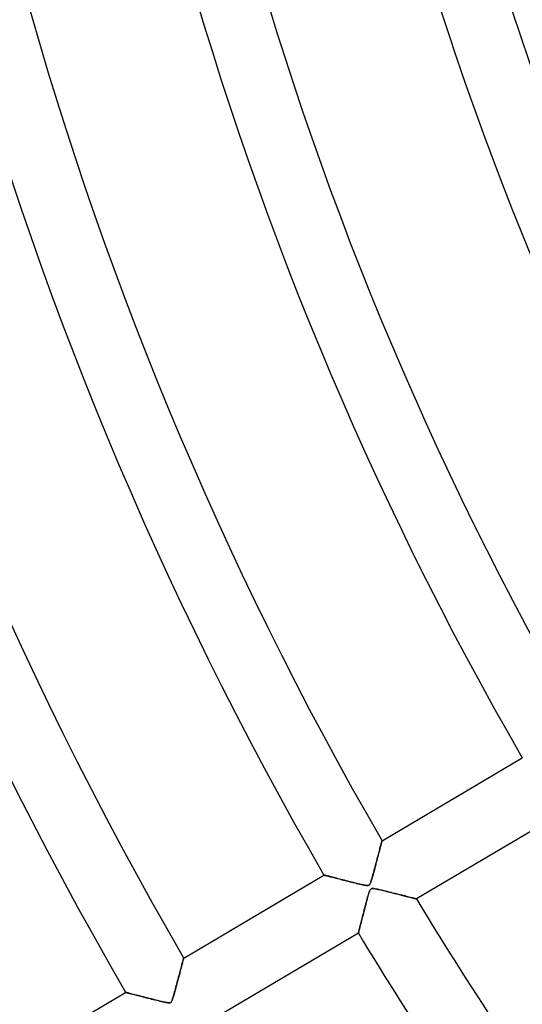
# Model space of a CAD drawing. Header units: millimetres. Extents: x -790 to 790, y -790 to 790.
# Tile 4 of 54: x -521 to -447, y -295 to -149. Entities that reach past the tile are written whole.
import ezdxf

# ---------------------------------------------------------------- set-up
doc = ezdxf.new("R2010")
doc.units = ezdxf.units.MM
doc.layers.add('HIDDEN', color=7, linetype='Continuous')
doc.layers.add('THICK', color=7, linetype='Continuous')

msp = doc.modelspace()

# ---------------------------------------------------------------- linework, layer by layer
at = {"layer": 'HIDDEN'}
for p, q in [((-467.85, -270.88), (-447.09, -258.6)), ((-442, -267.21), (-462.76, -279.48)), ((-467.9, -271.06), (-467.92, -271.16)), ((-467.91, -271.1), (-467.89, -271.02)), ((-467.88, -270.98), (-467.9, -271.06)), ((-467.89, -271.02), (-467.87, -270.96)), ((-467.86, -270.92), (-467.88, -270.98)), ((-467.87, -270.96), (-467.86, -270.91)), ((-467.85, -270.89), (-467.86, -270.92)), ((-467.86, -270.91), (-467.85, -270.89)), ((-467.85, -270.88), (-467.85, -270.89)), ((-467.85, -270.89), (-467.85, -270.88)), ((-468.23, -272.33), (-468.29, -272.55)), ((-468.28, -272.53), (-468.24, -272.34)), ((-468.24, -272.34), (-468.19, -272.17)), ((-468.18, -272.12), (-468.23, -272.33)), ((-468.19, -272.17), (-468.15, -272)), ((-468.12, -271.92), (-468.18, -272.12)), ((-468.15, -272), (-468.1, -271.84)), ((-468.08, -271.74), (-468.12, -271.92)), ((-468.1, -271.84), (-468.06, -271.68)), ((-468.03, -271.57), (-468.08, -271.74)), ((-468.06, -271.68), (-468.03, -271.54)), ((-467.99, -271.41), (-468.03, -271.57)), ((-468.03, -271.54), (-467.99, -271.41)), ((-467.96, -271.27), (-467.99, -271.41)), ((-467.99, -271.41), (-467.96, -271.29)), ((-467.92, -271.16), (-467.96, -271.27)), ((-467.96, -271.29), (-467.93, -271.19)), ((-467.93, -271.19), (-467.91, -271.1)), ((-468.62, -273.79), (-468.69, -274.06)), ((-468.68, -274.04), (-468.62, -273.8)), ((-468.55, -273.53), (-468.62, -273.79)), ((-468.62, -273.8), (-468.56, -273.57)), ((-468.56, -273.57), (-468.5, -273.35)), ((-468.48, -273.27), (-468.55, -273.53)), ((-468.5, -273.35), (-468.44, -273.13)), ((-468.41, -273.02), (-468.48, -273.27)), ((-468.44, -273.13), (-468.39, -272.92)), ((-468.35, -272.78), (-468.41, -273.02)), ((-468.39, -272.92), (-468.34, -272.72)), ((-468.29, -272.55), (-468.35, -272.78)), ((-468.34, -272.72), (-468.28, -272.53)), ((-469.07, -275.52), (-469.01, -275.29)), ((-468.98, -275.18), (-469.06, -275.47)), ((-469.01, -275.29), (-468.95, -275.04)), ((-468.91, -274.9), (-468.98, -275.18)), ((-468.95, -275.04), (-468.88, -274.79)), ((-468.83, -274.61), (-468.91, -274.9)), ((-468.88, -274.79), (-468.81, -274.54)), ((-468.76, -274.33), (-468.83, -274.61)), ((-468.81, -274.54), (-468.75, -274.29)), ((-468.69, -274.06), (-468.76, -274.33)), ((-468.75, -274.29), (-468.68, -274.04)), ((-497.2, -288.24), (-476.44, -275.96)), ((-476.43, -275.96), (-476.44, -275.96)), ((-476.44, -275.96), (-476.43, -275.96)), ((-476.4, -275.97), (-476.43, -275.96)), ((-476.43, -275.96), (-476.41, -275.97)), ((-476.41, -275.97), (-476.37, -275.98)), ((-476.35, -275.98), (-476.4, -275.97)), ((-476.37, -275.98), (-476.31, -275.99)), ((-476.28, -276), (-476.35, -275.98)), ((-476.31, -275.99), (-476.24, -276.01)), ((-476.19, -276.02), (-476.28, -276)), ((-476.24, -276.01), (-476.15, -276.03)), ((-476.09, -276.05), (-476.19, -276.02)), ((-476.15, -276.03), (-476.05, -276.06)), ((-475.97, -276.08), (-476.09, -276.05)), ((-476.05, -276.06), (-475.93, -276.09)), ((-475.83, -276.12), (-475.97, -276.08)), ((-475.93, -276.09), (-475.81, -276.12)), ((-475.69, -276.15), (-475.83, -276.12)), ((-475.81, -276.12), (-475.67, -276.16)), ((-475.53, -276.2), (-475.69, -276.15)), ((-475.67, -276.16), (-475.52, -276.2)), ((-475.36, -276.24), (-475.53, -276.2)), ((-475.52, -276.2), (-475.35, -276.24)), ((-475.18, -276.29), (-475.36, -276.24)), ((-475.35, -276.24), (-475.18, -276.28)), ((-475.18, -276.28), (-475, -276.33)), ((-474.99, -276.34), (-475.18, -276.29)), ((-475, -276.33), (-474.82, -276.38)), ((-474.79, -276.39), (-474.99, -276.34)), ((-474.82, -276.38), (-474.62, -276.43)), ((-474.58, -276.44), (-474.79, -276.39)), ((-474.62, -276.43), (-474.42, -276.48)), ((-474.37, -276.5), (-474.58, -276.44)), ((-474.42, -276.48), (-474.21, -276.54)), ((-474.14, -276.55), (-474.37, -276.5)), ((-474.21, -276.54), (-474, -276.59)), ((-473.91, -276.61), (-474.14, -276.55)), ((-474, -276.59), (-473.78, -276.65)), ((-473.66, -276.68), (-473.91, -276.61)), ((-473.78, -276.65), (-473.55, -276.71)), ((-473.41, -276.74), (-473.66, -276.68)), ((-473.55, -276.71), (-473.32, -276.76)), ((-473.15, -276.81), (-473.41, -276.74)), ((-473.32, -276.76), (-473.09, -276.82)), ((-472.89, -276.87), (-473.15, -276.81)), ((-473.09, -276.82), (-472.86, -276.88)), ((-472.62, -276.94), (-472.89, -276.87)), ((-472.86, -276.88), (-472.62, -276.94)), ((-469.43, -276.77), (-469.49, -276.95)), ((-469.48, -276.94), (-469.44, -276.82)), ((-469.44, -276.82), (-469.4, -276.68)), ((-469.36, -276.56), (-469.43, -276.77)), ((-469.4, -276.68), (-469.35, -276.53)), ((-469.29, -276.32), (-469.36, -276.56)), ((-469.35, -276.53), (-469.3, -276.35)), ((-469.3, -276.35), (-469.25, -276.17)), ((-469.22, -276.05), (-469.29, -276.32)), ((-469.25, -276.17), (-469.19, -275.96)), ((-469.14, -275.76), (-469.22, -276.05)), ((-469.19, -275.96), (-469.14, -275.75)), ((-469.06, -275.47), (-469.14, -275.76)), ((-469.14, -275.75), (-469.07, -275.52)), ((-472.35, -277.01), (-472.62, -276.94)), ((-472.62, -276.94), (-472.38, -277)), ((-472.38, -277), (-472.13, -277.07)), ((-472.08, -277.08), (-472.35, -277.01)), ((-472.13, -277.07), (-471.89, -277.13)), ((-471.83, -277.14), (-472.08, -277.08)), ((-471.89, -277.13), (-471.64, -277.19)), ((-471.59, -277.2), (-471.83, -277.14)), ((-471.64, -277.19), (-471.39, -277.25)), ((-471.36, -277.26), (-471.59, -277.2)), ((-471.39, -277.25), (-471.15, -277.31)), ((-471.14, -277.31), (-471.36, -277.26)), ((-471.15, -277.31), (-470.91, -277.36)), ((-470.94, -277.36), (-471.14, -277.31)), ((-470.76, -277.4), (-470.94, -277.36)), ((-470.91, -277.36), (-470.7, -277.41)), ((-470.6, -277.43), (-470.76, -277.4)), ((-470.7, -277.41), (-470.51, -277.45)), ((-470.45, -277.46), (-470.6, -277.43)), ((-470.51, -277.45), (-470.34, -277.48)), ((-470.32, -277.48), (-470.45, -277.46)), ((-470.34, -277.48), (-470.19, -277.5)), ((-470.19, -277.5), (-470.32, -277.48)), ((-470.07, -277.51), (-470.19, -277.5)), ((-470.19, -277.5), (-470.07, -277.51)), ((-469.97, -277.51), (-470.07, -277.51)), ((-470.07, -277.51), (-469.97, -277.51)), ((-469.89, -277.5), (-469.97, -277.51)), ((-469.97, -277.51), (-469.89, -277.5)), ((-469.82, -277.48), (-469.89, -277.5)), ((-469.89, -277.5), (-469.82, -277.48)), ((-469.75, -277.44), (-469.82, -277.48)), ((-469.82, -277.48), (-469.76, -277.45)), ((-469.76, -277.45), (-469.71, -277.4)), ((-469.7, -277.39), (-469.75, -277.44)), ((-469.74, -278.48), (-469.69, -278.34)), ((-469.69, -278.34), (-469.74, -278.47)), ((-469.71, -277.4), (-469.66, -277.34)), ((-469.64, -277.32), (-469.7, -277.39)), ((-469.69, -278.34), (-469.64, -278.23)), ((-469.65, -278.24), (-469.69, -278.34)), ((-469.66, -277.34), (-469.61, -277.26)), ((-469.6, -278.15), (-469.65, -278.24)), ((-469.59, -277.22), (-469.64, -277.32)), ((-469.64, -278.23), (-469.6, -278.15)), ((-469.61, -277.26), (-469.57, -277.17)), ((-469.6, -278.15), (-469.55, -278.08)), ((-469.55, -278.08), (-469.6, -278.15)), ((-469.54, -277.1), (-469.59, -277.22)), ((-469.57, -277.17), (-469.52, -277.06)), ((-469.55, -278.08), (-469.49, -278.03)), ((-469.49, -278.03), (-469.55, -278.08)), ((-469.49, -276.95), (-469.54, -277.1)), ((-469.52, -277.06), (-469.48, -276.94)), ((-469.49, -278.03), (-469.44, -277.99)), ((-469.43, -277.99), (-469.49, -278.03)), ((-469.44, -277.99), (-469.37, -277.97)), ((-469.36, -277.96), (-469.43, -277.99)), ((-469.37, -277.97), (-469.3, -277.96)), ((-469.27, -277.95), (-469.36, -277.96)), ((-469.3, -277.96), (-469.21, -277.95)), ((-469.16, -277.95), (-469.27, -277.95)), ((-469.21, -277.95), (-469.1, -277.96)), ((-469.03, -277.97), (-469.16, -277.95)), ((-469.1, -277.96), (-468.98, -277.97)), ((-468.87, -277.99), (-469.03, -277.97)), ((-468.98, -277.97), (-468.86, -277.99)), ((-468.68, -278.03), (-468.87, -277.99)), ((-468.86, -277.99), (-468.73, -278.02)), ((-468.73, -278.02), (-468.59, -278.04)), ((-468.47, -278.07), (-468.68, -278.03)), ((-468.59, -278.04), (-468.43, -278.08)), ((-468.22, -278.13), (-468.47, -278.07)), ((-468.43, -278.08), (-468.26, -278.12)), ((-468.26, -278.12), (-468.07, -278.16)), ((-467.95, -278.19), (-468.22, -278.13)), ((-468.07, -278.16), (-467.86, -278.21)), ((-467.66, -278.26), (-467.95, -278.19)), ((-467.86, -278.21), (-467.65, -278.26)), ((-467.37, -278.33), (-467.66, -278.26)), ((-467.65, -278.26), (-467.42, -278.32)), ((-467.42, -278.32), (-467.18, -278.38)), ((-467.08, -278.4), (-467.37, -278.33)), ((-470.18, -280.01), (-470.12, -279.76)), ((-470.1, -279.71), (-470.17, -279.95)), ((-470.12, -279.76), (-470.05, -279.52)), ((-470.04, -279.48), (-470.1, -279.71)), ((-470.05, -279.52), (-469.98, -279.28)), ((-469.98, -279.27), (-470.04, -279.48)), ((-469.98, -279.28), (-469.92, -279.04)), ((-469.93, -279.07), (-469.98, -279.27)), ((-469.88, -278.89), (-469.93, -279.07)), ((-469.92, -279.04), (-469.86, -278.83)), ((-469.83, -278.73), (-469.88, -278.89)), ((-469.86, -278.83), (-469.8, -278.64)), ((-469.78, -278.59), (-469.83, -278.73)), ((-469.8, -278.64), (-469.74, -278.48)), ((-469.74, -278.47), (-469.78, -278.59)), ((-467.18, -278.38), (-466.94, -278.44)), ((-466.79, -278.47), (-467.08, -278.4)), ((-466.94, -278.44), (-466.68, -278.5)), ((-466.51, -278.55), (-466.79, -278.47)), ((-466.68, -278.5), (-466.43, -278.56)), ((-466.23, -278.62), (-466.51, -278.55)), ((-466.43, -278.56), (-466.18, -278.63)), ((-465.95, -278.68), (-466.23, -278.62)), ((-466.18, -278.63), (-465.93, -278.69)), ((-465.68, -278.75), (-465.95, -278.68)), ((-465.93, -278.69), (-465.7, -278.75)), ((-465.7, -278.75), (-465.46, -278.81)), ((-465.42, -278.82), (-465.68, -278.75)), ((-465.46, -278.81), (-465.24, -278.86)), ((-465.16, -278.88), (-465.42, -278.82)), ((-465.24, -278.86), (-465.02, -278.92)), ((-464.91, -278.94), (-465.16, -278.88)), ((-465.02, -278.92), (-464.81, -278.97)), ((-464.67, -279.01), (-464.91, -278.94)), ((-464.81, -278.97), (-464.61, -279.02)), ((-464.44, -279.06), (-464.67, -279.01)), ((-464.61, -279.02), (-464.42, -279.07)), ((-464.22, -279.12), (-464.44, -279.06)), ((-464.42, -279.07), (-464.23, -279.12)), ((-464.23, -279.12), (-464.05, -279.16)), ((-464.01, -279.17), (-464.22, -279.12)), ((-464.05, -279.16), (-463.88, -279.2)), ((-463.81, -279.22), (-464.01, -279.17)), ((-463.88, -279.2), (-463.72, -279.24)), ((-463.62, -279.27), (-463.81, -279.22)), ((-463.72, -279.24), (-463.57, -279.28)), ((-463.45, -279.31), (-463.62, -279.27)), ((-463.57, -279.28), (-463.43, -279.32)), ((-463.3, -279.35), (-463.45, -279.31)), ((-463.43, -279.32), (-463.3, -279.35)), ((-463.3, -279.35), (-463.18, -279.38)), ((-463.16, -279.38), (-463.3, -279.35)), ((-463.18, -279.38), (-463.07, -279.41)), ((-463.04, -279.41), (-463.16, -279.38)), ((-463.07, -279.41), (-462.98, -279.43)), ((-462.94, -279.44), (-463.04, -279.41)), ((-462.98, -279.43), (-462.9, -279.45)), ((-462.86, -279.46), (-462.94, -279.44)), ((-462.9, -279.45), (-462.84, -279.46)), ((-462.81, -279.47), (-462.86, -279.46)), ((-462.84, -279.46), (-462.8, -279.48)), ((-462.77, -279.48), (-462.81, -279.47)), ((-462.8, -279.48), (-462.77, -279.48)), ((-462.77, -279.48), (-462.76, -279.48)), ((-462.76, -279.48), (-462.77, -279.48)), ((-470.56, -281.45), (-470.5, -281.21)), ((-470.44, -281.01), (-470.51, -281.28)), ((-470.5, -281.21), (-470.43, -280.98)), ((-470.37, -280.74), (-470.44, -281.01)), ((-470.43, -280.98), (-470.37, -280.74)), ((-470.3, -280.47), (-470.37, -280.74)), ((-470.37, -280.74), (-470.31, -280.5)), ((-470.31, -280.5), (-470.25, -280.26)), ((-470.23, -280.21), (-470.3, -280.47)), ((-470.25, -280.26), (-470.18, -280.01)), ((-470.17, -279.95), (-470.23, -280.21)), ((-470.88, -282.7), (-470.93, -282.91)), ((-470.89, -282.74), (-470.84, -282.54)), ((-470.82, -282.49), (-470.88, -282.7)), ((-470.84, -282.54), (-470.78, -282.33)), ((-470.77, -282.26), (-470.82, -282.49)), ((-470.78, -282.33), (-470.73, -282.12)), ((-470.71, -282.03), (-470.77, -282.26)), ((-470.73, -282.12), (-470.67, -281.9)), ((-470.64, -281.78), (-470.71, -282.03)), ((-470.67, -281.9), (-470.61, -281.67)), ((-470.58, -281.53), (-470.64, -281.78)), ((-470.61, -281.67), (-470.56, -281.45)), ((-470.51, -281.28), (-470.58, -281.53)), ((-471.28, -284.27), (-471.25, -284.17)), ((-471.23, -284.09), (-471.26, -284.21)), ((-471.25, -284.17), (-471.22, -284.06)), ((-471.2, -283.96), (-471.23, -284.09)), ((-471.22, -284.06), (-471.19, -283.93)), ((-471.16, -283.81), (-471.2, -283.96)), ((-471.19, -283.93), (-471.15, -283.79)), ((-471.12, -283.65), (-471.16, -283.81)), ((-471.15, -283.79), (-471.12, -283.64)), ((-471.12, -283.64), (-471.08, -283.48)), ((-471.08, -283.48), (-471.12, -283.65)), ((-471.03, -283.3), (-471.08, -283.48)), ((-471.08, -283.48), (-471.03, -283.31)), ((-470.98, -283.11), (-471.03, -283.3)), ((-471.03, -283.31), (-470.99, -283.13)), ((-470.99, -283.13), (-470.94, -282.94)), ((-470.93, -282.91), (-470.98, -283.11)), ((-470.94, -282.94), (-470.89, -282.74)), ((-471.35, -284.57), (-492.11, -296.84)), ((-471.34, -284.52), (-471.35, -284.55)), ((-471.35, -284.56), (-471.34, -284.53)), ((-471.35, -284.55), (-471.35, -284.57)), ((-471.35, -284.57), (-471.35, -284.56)), ((-471.33, -284.47), (-471.34, -284.52)), ((-471.34, -284.53), (-471.33, -284.49)), ((-471.31, -284.4), (-471.33, -284.47)), ((-471.33, -284.49), (-471.32, -284.43)), ((-471.32, -284.43), (-471.3, -284.36)), ((-471.29, -284.31), (-471.31, -284.4)), ((-471.3, -284.36), (-471.28, -284.27)), ((-471.26, -284.21), (-471.29, -284.31)), ((-497.28, -288.52), (-497.31, -288.64)), ((-497.31, -288.64), (-497.28, -288.54)), ((-497.25, -288.42), (-497.28, -288.52)), ((-497.28, -288.54), (-497.26, -288.45)), ((-497.26, -288.45), (-497.24, -288.37)), ((-497.23, -288.34), (-497.25, -288.42)), ((-497.24, -288.37), (-497.22, -288.32)), ((-497.22, -288.28), (-497.23, -288.34)), ((-497.21, -288.25), (-497.22, -288.28)), ((-497.22, -288.32), (-497.21, -288.27)), ((-497.2, -288.24), (-497.21, -288.25)), ((-497.21, -288.25), (-497.2, -288.24)), ((-497.21, -288.27), (-497.21, -288.25)), ((-497.65, -289.93), (-497.71, -290.16)), ((-497.68, -290.06), (-497.63, -289.87)), ((-497.59, -289.71), (-497.65, -289.93)), ((-497.63, -289.87), (-497.58, -289.68)), ((-497.53, -289.49), (-497.59, -289.71)), ((-497.58, -289.68), (-497.54, -289.51)), ((-497.54, -289.51), (-497.49, -289.34)), ((-497.48, -289.29), (-497.53, -289.49)), ((-497.49, -289.34), (-497.45, -289.18)), ((-497.43, -289.11), (-497.48, -289.29)), ((-497.45, -289.18), (-497.41, -289.03)), ((-497.39, -288.94), (-497.43, -289.11)), ((-497.41, -289.03), (-497.38, -288.89)), ((-497.35, -288.78), (-497.39, -288.94)), ((-497.38, -288.89), (-497.34, -288.76)), ((-497.31, -288.64), (-497.35, -288.78)), ((-497.34, -288.76), (-497.31, -288.64)), ((-498.05, -291.45), (-498.12, -291.72)), ((-498.09, -291.61), (-498.02, -291.37)), ((-497.97, -291.18), (-498.05, -291.45)), ((-498.02, -291.37), (-497.96, -291.13)), ((-497.91, -290.91), (-497.97, -291.18)), ((-497.96, -291.13), (-497.9, -290.9)), ((-497.84, -290.66), (-497.91, -290.91)), ((-497.9, -290.9), (-497.84, -290.68)), ((-497.77, -290.41), (-497.84, -290.66)), ((-497.84, -290.68), (-497.79, -290.46)), ((-497.79, -290.46), (-497.73, -290.26)), ((-497.71, -290.16), (-497.77, -290.41)), ((-497.73, -290.26), (-497.68, -290.06)), ((-498.42, -292.86), (-498.5, -293.15)), ((-498.48, -293.07), (-498.42, -292.84)), ((-498.34, -292.57), (-498.42, -292.86)), ((-498.42, -292.84), (-498.35, -292.61)), ((-498.35, -292.61), (-498.29, -292.36)), ((-498.27, -292.29), (-498.34, -292.57)), ((-498.29, -292.36), (-498.22, -292.11)), ((-498.19, -292), (-498.27, -292.29)), ((-498.22, -292.11), (-498.15, -291.86)), ((-498.12, -291.72), (-498.19, -292)), ((-498.15, -291.86), (-498.09, -291.61)), ((-526.56, -305.6), (-505.79, -293.32)), ((-505.78, -293.32), (-505.79, -293.32)), ((-505.79, -293.32), (-505.79, -293.32)), ((-505.79, -293.32), (-505.76, -293.33)), ((-505.75, -293.33), (-505.78, -293.32)), ((-505.76, -293.33), (-505.72, -293.34)), ((-505.7, -293.34), (-505.75, -293.33)), ((-505.72, -293.34), (-505.66, -293.35)), ((-505.62, -293.36), (-505.7, -293.34)), ((-505.66, -293.35), (-505.59, -293.37)), ((-505.53, -293.39), (-505.62, -293.36)), ((-505.59, -293.37), (-505.5, -293.39)), ((-505.42, -293.41), (-505.53, -293.39)), ((-505.5, -293.39), (-505.4, -293.42)), ((-505.29, -293.45), (-505.42, -293.41)), ((-505.4, -293.42), (-505.28, -293.45)), ((-505.15, -293.49), (-505.29, -293.45)), ((-505.28, -293.45), (-505.15, -293.48)), ((-505.15, -293.48), (-505.01, -293.52)), ((-504.99, -293.53), (-505.15, -293.49)), ((-505.01, -293.52), (-504.86, -293.56)), ((-504.81, -293.57), (-504.99, -293.53)), ((-504.86, -293.56), (-504.7, -293.6)), ((-504.62, -293.62), (-504.81, -293.57)), ((-504.7, -293.6), (-504.53, -293.65)), ((-504.41, -293.68), (-504.62, -293.62)), ((-504.53, -293.65), (-504.35, -293.69)), ((-504.18, -293.73), (-504.41, -293.68)), ((-504.35, -293.69), (-504.16, -293.74)), ((-503.95, -293.8), (-504.18, -293.73)), ((-504.16, -293.74), (-503.96, -293.79)), ((-503.96, -293.79), (-503.76, -293.84)), ((-503.7, -293.86), (-503.95, -293.8)), ((-503.76, -293.84), (-503.55, -293.9)), ((-503.43, -293.93), (-503.7, -293.86)), ((-503.55, -293.9), (-503.33, -293.95)), ((-503.16, -294), (-503.43, -293.93)), ((-503.33, -293.95), (-503.11, -294.01)), ((-502.88, -294.07), (-503.16, -294)), ((-503.11, -294.01), (-502.89, -294.07)), ((-502.89, -294.07), (-502.66, -294.13)), ((-502.58, -294.15), (-502.88, -294.07)), ((-502.66, -294.13), (-502.43, -294.19)), ((-502.28, -294.22), (-502.58, -294.15)), ((-502.43, -294.19), (-502.19, -294.25)), ((-501.97, -294.3), (-502.28, -294.22)), ((-502.19, -294.25), (-501.95, -294.31)), ((-501.65, -294.38), (-501.97, -294.3)), ((-501.95, -294.31), (-501.71, -294.37)), ((-501.71, -294.37), (-501.46, -294.43)), ((-498.84, -294.33), (-498.9, -294.47)), ((-498.87, -294.4), (-498.83, -294.28)), ((-498.78, -294.15), (-498.84, -294.33)), ((-498.83, -294.28), (-498.78, -294.15)), ((-498.72, -293.94), (-498.78, -294.15)), ((-498.78, -294.15), (-498.74, -294.01)), ((-498.74, -294.01), (-498.69, -293.85)), ((-498.65, -293.7), (-498.72, -293.94)), ((-498.69, -293.85), (-498.64, -293.68)), ((-498.58, -293.44), (-498.65, -293.7)), ((-498.64, -293.68), (-498.59, -293.49)), ((-498.59, -293.49), (-498.54, -293.29)), ((-498.5, -293.15), (-498.58, -293.44)), ((-498.54, -293.29), (-498.48, -293.07)), ((-501.33, -294.46), (-501.65, -294.38)), ((-501.46, -294.43), (-501.22, -294.49)), ((-501.02, -294.54), (-501.33, -294.46)), ((-501.22, -294.49), (-500.97, -294.55)), ((-500.74, -294.61), (-501.02, -294.54)), ((-500.97, -294.55), (-500.72, -294.61)), ((-500.47, -294.67), (-500.74, -294.61)), ((-500.72, -294.61), (-500.47, -294.67)), ((-500.23, -294.73), (-500.47, -294.67)), ((-500.47, -294.67), (-500.24, -294.73)), ((-500.24, -294.73), (-500.02, -294.77)), ((-500.01, -294.78), (-500.23, -294.73)), ((-500.02, -294.77), (-499.83, -294.81)), ((-499.82, -294.82), (-500.01, -294.78)), ((-499.83, -294.81), (-499.66, -294.84)), ((-499.66, -294.84), (-499.82, -294.82)), ((-499.52, -294.86), (-499.66, -294.84)), ((-499.66, -294.84), (-499.52, -294.86)), ((-499.4, -294.87), (-499.52, -294.86)), ((-499.52, -294.86), (-499.41, -294.87)), ((-499.41, -294.87), (-499.31, -294.87)), ((-499.31, -294.87), (-499.4, -294.87)), ((-499.23, -294.86), (-499.31, -294.87)), ((-499.31, -294.87), (-499.23, -294.86)), ((-499.16, -294.83), (-499.23, -294.86)), ((-499.23, -294.86), (-499.16, -294.83)), ((-499.1, -294.8), (-499.16, -294.83)), ((-499.16, -294.83), (-499.1, -294.8)), ((-499.05, -294.75), (-499.1, -294.8)), ((-499.1, -294.8), (-499.05, -294.75)), ((-499, -294.68), (-499.05, -294.75)), ((-499.05, -294.75), (-499, -294.69)), ((-498.95, -294.59), (-499, -294.68)), ((-499, -294.69), (-498.96, -294.61)), ((-498.96, -294.61), (-498.91, -294.51)), ((-498.9, -294.47), (-498.95, -294.59)), ((-498.91, -294.51), (-498.87, -294.4))]:
    msp.add_line(p, q, dxfattribs=at)
for radius, start, end in [(732, 180.00002, 0), (682, 180.00002, 0), (677, 180.00002, 0), (625, 179.99998, 0), (620, 179.99998, 0), (584.69, 179.99998, 210.11), (574.71, 179.99998, 210.10152), (550.59, 180, 210.0797), (540.61, 180, 210.0701), (516.49, 180, 210.0453), (506.51, 180, 210.0344), (482.39, 180, 210.0061), (472.41, 180, 209.9936), (448.29, 180, 209.9609), (540.61, 211.1299, 213.7419), (550.59, 211.1203, 213.5652)]:
    msp.add_arc((0, 0), radius, start, end, dxfattribs=at)
at = {"layer": 'THICK'}
for radius, start in [(619.99, 179.99998), (677.5, 180.00002)]:
    msp.add_arc((0, 0), radius, start, 0, dxfattribs=at)
for centre, major_axis, start_param, end_param in [((-676.57, 189.1), (-531.92, -121.41), 1.628996, 2.13685), ((-676.5, 188.79), (531.92, 121.41), -1.512401, -1.004743)]:
    msp.add_ellipse(centre, major_axis=major_axis, ratio=0.987688, start_param=start_param, end_param=end_param, dxfattribs=at)

doc.saveas('drawing.dxf')
